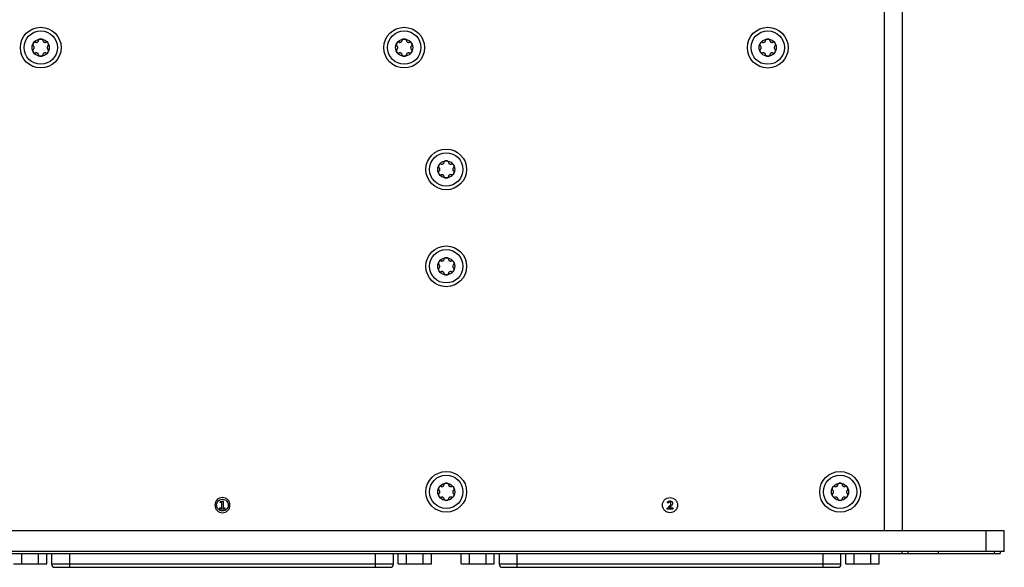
# Model space of a CAD drawing. Header units: inches. Extents: x 0 to 34, y 0 to 22.
# Tile 15 of 71: x 12.2 to 15.9, y 12.8 to 14.9. Entities that reach past the tile are written whole.
import ezdxf

# ---------------------------------------------------------------- set-up
doc = ezdxf.new("R2010")
doc.units = ezdxf.units.IN
doc.header["$LTSCALE"] = 1.87
doc.header["$MEASUREMENT"] = 0
doc.layers.get('0').update_dxf_attribs({"linetype": 'CONTINUOUS'})
doc.layers.add('_LAYER_1_', color=7, linetype='CONTINUOUS')

msp = doc.modelspace()

# ---------------------------------------------------------------- linework, layer by layer
at = {"color": 7, "linetype": 'CONTINUOUS'}
for p, q in [((15.4952, 12.9833), (15.4952, 14.983)), ((15.5641, 12.9833), (15.5641, 14.983)), ((4.8666, 12.9833), (15.9499, 12.9833)), ((15.881, 12.9029), (15.881, 12.9833)), ((15.9499, 12.9029), (15.9499, 12.9833)), ((15.9499, 12.9029), (4.8666, 12.9029)), ((4.8822, 12.896), (15.9343, 12.896)), ((12.2255, 12.8561), (12.2255, 12.896)), ((12.2885, 12.8561), (12.2885, 12.896)), ((12.32, 12.8561), (12.32, 12.896)), ((12.3383, 12.896), (12.3383, 12.8547)), ((12.4072, 12.8432), (12.4072, 12.896)), ((13.5651, 12.896), (13.5651, 12.8432)), ((13.634, 12.8547), (13.634, 12.896)), ((13.6523, 12.8561), (13.6523, 12.896)), ((13.6842, 12.8561), (13.6842, 12.896)), ((13.7472, 12.8561), (13.7472, 12.896)), ((13.7783, 12.8561), (13.7783, 12.896)), ((13.8907, 12.8561), (13.8907, 12.896)), ((13.9222, 12.8561), (13.9222, 12.896)), ((13.9852, 12.8561), (13.9852, 12.896)), ((14.0167, 12.8561), (14.0167, 12.896)), ((14.035, 12.896), (14.035, 12.8547)), ((14.1039, 12.8432), (14.1039, 12.896)), ((15.2619, 12.896), (15.2619, 12.8432)), ((15.3308, 12.8547), (15.3308, 12.896)), ((15.3491, 12.8561), (15.3491, 12.896)), ((15.381, 12.8561), (15.381, 12.896)), ((15.444, 12.8561), (15.444, 12.896)), ((15.475, 12.8561), (15.475, 12.896)), ((15.5625, 12.896), (15.5625, 12.9029)), ((15.5854, 12.896), (15.5854, 12.9029)), ((15.7003, 12.896), (15.7003, 12.9029)), ((15.9113, 12.9029), (15.9113, 12.896)), ((15.9343, 12.9029), (15.9343, 12.896)), ((12.194, 12.8561), (12.32, 12.8561)), ((13.634, 12.8547), (12.3383, 12.8547)), ((12.3498, 12.8432), (13.6225, 12.8432)), ((13.6523, 12.8561), (13.7783, 12.8561)), ((13.8907, 12.8561), (14.0167, 12.8561)), ((15.3308, 12.8547), (14.035, 12.8547)), ((14.0465, 12.8432), (15.3193, 12.8432)), ((15.3491, 12.8561), (15.475, 12.8561))]:
    msp.add_line(p, q, dxfattribs=at)
for centre, radius in [((12.2972, 14.8139), 0.0772), ((12.2972, 14.8139), 0.0632), ((13.6751, 14.8139), 0.0772), ((13.6751, 14.8139), 0.0632), ((15.0531, 14.8138), 0.0772), ((15.0531, 14.8138), 0.0632), ((12.2972, 14.8139), 0.0325), ((13.6751, 14.8139), 0.0325), ((15.0531, 14.8138), 0.0325), ((13.8345, 14.3521), 0.0772), ((13.8345, 14.3521), 0.0632), ((13.8345, 14.3521), 0.0325), ((13.8345, 13.9846), 0.0772), ((13.8345, 13.9846), 0.0632), ((13.8345, 13.9846), 0.0325), ((13.8345, 13.1296), 0.0772), ((13.8345, 13.1296), 0.0632), ((15.3273, 13.1296), 0.0772), ((15.3273, 13.1296), 0.0632), ((13.8345, 13.1296), 0.0325), ((15.3273, 13.1296), 0.0325)]:
    msp.add_circle(centre, radius, dxfattribs=at)
for centre, start, end in [((12.3498, 12.8547), 180, 270), ((13.6225, 12.8547), 270, 360), ((14.0465, 12.8547), 180, 270), ((15.3193, 12.8547), 270, 360)]:
    msp.add_arc(centre, 0.0115, start, end, dxfattribs=at)
for points, knots in [([(12.269, 14.8301), (12.2687, 14.8296), (12.2681, 14.8284), (12.2675, 14.8267), (12.2673, 14.8251), (12.2673, 14.8234), (12.2677, 14.822), (12.2683, 14.8215), (12.2686, 14.8213)], [0, 0, 0, 0, 0.125, 0.25, 0.375, 0.5, 0.75, 1, 1, 1, 1]), ([(12.2765, 14.8349), (12.2762, 14.8351), (12.2755, 14.8353), (12.274, 14.8351), (12.2725, 14.8342), (12.2713, 14.8332), (12.2701, 14.8318), (12.2694, 14.8307), (12.269, 14.8301)], [0, 0, 0, 0, 0.25, 0.5, 0.625, 0.75, 0.875, 1, 1, 1, 1]), ([(12.2972, 14.8464), (12.2965, 14.8464), (12.2952, 14.8463), (12.2934, 14.8459), (12.2919, 14.8454), (12.2905, 14.8446), (12.2895, 14.8434), (12.2893, 14.8427), (12.2893, 14.8423)], [0, 0, 0, 0, 0.125, 0.25, 0.375, 0.5, 0.75, 1, 1, 1, 1]), ([(12.305, 14.8423), (12.305, 14.8427), (12.3049, 14.8434), (12.3039, 14.8446), (12.3024, 14.8454), (12.3009, 14.8459), (12.2991, 14.8463), (12.2978, 14.8464), (12.2972, 14.8464)], [0, 0, 0, 0, 0.25, 0.5, 0.625, 0.75, 0.875, 1, 1, 1, 1]), ([(12.3253, 14.8301), (12.325, 14.8307), (12.3243, 14.8318), (12.3231, 14.8332), (12.3219, 14.8342), (12.3204, 14.8351), (12.3189, 14.8353), (12.3182, 14.8351), (12.3179, 14.8349)], [0, 0, 0, 0, 0.125, 0.25, 0.375, 0.5, 0.75, 1, 1, 1, 1]), ([(12.3257, 14.8213), (12.326, 14.8215), (12.3266, 14.822), (12.3271, 14.8234), (12.3271, 14.8251), (12.3268, 14.8267), (12.3262, 14.8284), (12.3256, 14.8296), (12.3253, 14.8301)], [0, 0, 0, 0, 0.25, 0.5, 0.625, 0.75, 0.875, 1, 1, 1, 1]), ([(13.647, 14.8301), (13.6467, 14.8296), (13.6461, 14.8284), (13.6455, 14.8267), (13.6452, 14.8251), (13.6452, 14.8234), (13.6457, 14.822), (13.6463, 14.8215), (13.6466, 14.8213)], [0, 0, 0, 0, 0.125, 0.25, 0.375, 0.5, 0.75, 1, 1, 1, 1]), ([(13.6544, 14.8349), (13.6541, 14.8351), (13.6534, 14.8353), (13.6519, 14.8351), (13.6505, 14.8342), (13.6493, 14.8332), (13.648, 14.8318), (13.6473, 14.8307), (13.647, 14.8301)], [0, 0, 0, 0, 0.25, 0.5, 0.625, 0.75, 0.875, 1, 1, 1, 1]), ([(13.6751, 14.8464), (13.6745, 14.8464), (13.6732, 14.8463), (13.6714, 14.8459), (13.6699, 14.8454), (13.6684, 14.8446), (13.6674, 14.8434), (13.6673, 14.8427), (13.6673, 14.8423)], [0, 0, 0, 0, 0.125, 0.25, 0.375, 0.5, 0.75, 1, 1, 1, 1]), ([(13.683, 14.8423), (13.683, 14.8427), (13.6828, 14.8434), (13.6819, 14.8446), (13.6804, 14.8454), (13.6789, 14.8459), (13.6771, 14.8463), (13.6758, 14.8464), (13.6751, 14.8464)], [0, 0, 0, 0, 0.25, 0.5, 0.625, 0.75, 0.875, 1, 1, 1, 1]), ([(13.7033, 14.8301), (13.7029, 14.8307), (13.7022, 14.8318), (13.701, 14.8332), (13.6998, 14.8342), (13.6983, 14.8351), (13.6969, 14.8353), (13.6961, 14.8351), (13.6958, 14.8349)], [0, 0, 0, 0, 0.125, 0.25, 0.375, 0.5, 0.75, 1, 1, 1, 1]), ([(13.7037, 14.8213), (13.704, 14.8215), (13.7046, 14.822), (13.705, 14.8234), (13.705, 14.8251), (13.7048, 14.8267), (13.7042, 14.8284), (13.7036, 14.8296), (13.7033, 14.8301)], [0, 0, 0, 0, 0.25, 0.5, 0.625, 0.75, 0.875, 1, 1, 1, 1]), ([(15.0249, 14.83), (15.0246, 14.8295), (15.024, 14.8283), (15.0235, 14.8266), (15.0232, 14.825), (15.0232, 14.8233), (15.0236, 14.8219), (15.0242, 14.8214), (15.0245, 14.8212)], [0, 0, 0, 0, 0.125, 0.25, 0.375, 0.5, 0.75, 1, 1, 1, 1]), ([(15.0324, 14.8348), (15.0321, 14.835), (15.0314, 14.8352), (15.0299, 14.8349), (15.0284, 14.8341), (15.0272, 14.8331), (15.026, 14.8317), (15.0253, 14.8306), (15.0249, 14.83)], [0, 0, 0, 0, 0.25, 0.5, 0.625, 0.75, 0.875, 1, 1, 1, 1]), ([(15.0531, 14.8463), (15.0524, 14.8463), (15.0511, 14.8462), (15.0493, 14.8458), (15.0478, 14.8453), (15.0464, 14.8444), (15.0454, 14.8433), (15.0452, 14.8426), (15.0452, 14.8422)], [0, 0, 0, 0, 0.125, 0.25, 0.375, 0.5, 0.75, 1, 1, 1, 1]), ([(15.061, 14.8422), (15.061, 14.8426), (15.0608, 14.8433), (15.0598, 14.8444), (15.0583, 14.8453), (15.0568, 14.8458), (15.055, 14.8462), (15.0537, 14.8463), (15.0531, 14.8463)], [0, 0, 0, 0, 0.25, 0.5, 0.625, 0.75, 0.875, 1, 1, 1, 1]), ([(15.0812, 14.83), (15.0809, 14.8306), (15.0802, 14.8317), (15.079, 14.8331), (15.0778, 14.8341), (15.0763, 14.8349), (15.0748, 14.8352), (15.0741, 14.835), (15.0738, 14.8348)], [0, 0, 0, 0, 0.125, 0.25, 0.375, 0.5, 0.75, 1, 1, 1, 1]), ([(15.0816, 14.8212), (15.0819, 14.8214), (15.0825, 14.8219), (15.083, 14.8233), (15.083, 14.825), (15.0827, 14.8266), (15.0821, 14.8283), (15.0816, 14.8295), (15.0812, 14.83)], [0, 0, 0, 0, 0.25, 0.5, 0.625, 0.75, 0.875, 1, 1, 1, 1]), ([(12.2686, 14.8065), (12.2683, 14.8063), (12.2677, 14.8058), (12.2673, 14.8044), (12.2673, 14.8027), (12.2675, 14.8011), (12.2681, 14.7994), (12.2687, 14.7982), (12.269, 14.7976)], [0, 0, 0, 0, 0.25, 0.5, 0.625, 0.75, 0.875, 1, 1, 1, 1]), ([(12.269, 14.7976), (12.2694, 14.7971), (12.2701, 14.796), (12.2713, 14.7946), (12.2725, 14.7936), (12.274, 14.7927), (12.2755, 14.7925), (12.2762, 14.7927), (12.2765, 14.7929)], [0, 0, 0, 0, 0.125, 0.25, 0.375, 0.5, 0.75, 1, 1, 1, 1]), ([(12.2893, 14.7855), (12.2893, 14.7851), (12.2895, 14.7844), (12.2905, 14.7832), (12.2919, 14.7824), (12.2934, 14.7819), (12.2952, 14.7815), (12.2965, 14.7814), (12.2972, 14.7814)], [0, 0, 0, 0, 0.25, 0.5, 0.625, 0.75, 0.875, 1, 1, 1, 1]), ([(12.2972, 14.7814), (12.2978, 14.7814), (12.2991, 14.7815), (12.3009, 14.7819), (12.3024, 14.7824), (12.3039, 14.7832), (12.3049, 14.7844), (12.305, 14.7851), (12.305, 14.7855)], [0, 0, 0, 0, 0.125, 0.25, 0.375, 0.5, 0.75, 1, 1, 1, 1]), ([(12.3179, 14.7929), (12.3182, 14.7927), (12.3189, 14.7925), (12.3204, 14.7927), (12.3219, 14.7936), (12.3231, 14.7946), (12.3243, 14.796), (12.325, 14.7971), (12.3253, 14.7976)], [0, 0, 0, 0, 0.25, 0.5, 0.625, 0.75, 0.875, 1, 1, 1, 1]), ([(12.3253, 14.7976), (12.3256, 14.7982), (12.3262, 14.7994), (12.3268, 14.8011), (12.3271, 14.8027), (12.3271, 14.8044), (12.3266, 14.8058), (12.326, 14.8063), (12.3257, 14.8065)], [0, 0, 0, 0, 0.125, 0.25, 0.375, 0.5, 0.75, 1, 1, 1, 1]), ([(13.6466, 14.8065), (13.6463, 14.8063), (13.6457, 14.8058), (13.6452, 14.8044), (13.6452, 14.8027), (13.6455, 14.8011), (13.6461, 14.7994), (13.6467, 14.7982), (13.647, 14.7976)], [0, 0, 0, 0, 0.25, 0.5, 0.625, 0.75, 0.875, 1, 1, 1, 1]), ([(13.647, 14.7976), (13.6473, 14.7971), (13.648, 14.796), (13.6493, 14.7946), (13.6505, 14.7936), (13.6519, 14.7927), (13.6534, 14.7925), (13.6541, 14.7927), (13.6544, 14.7929)], [0, 0, 0, 0, 0.125, 0.25, 0.375, 0.5, 0.75, 1, 1, 1, 1]), ([(13.6673, 14.7855), (13.6673, 14.7851), (13.6674, 14.7844), (13.6684, 14.7832), (13.6699, 14.7824), (13.6714, 14.7819), (13.6732, 14.7815), (13.6745, 14.7814), (13.6751, 14.7814)], [0, 0, 0, 0, 0.25, 0.5, 0.625, 0.75, 0.875, 1, 1, 1, 1]), ([(13.6751, 14.7814), (13.6758, 14.7814), (13.6771, 14.7815), (13.6789, 14.7819), (13.6804, 14.7824), (13.6819, 14.7832), (13.6828, 14.7844), (13.683, 14.7851), (13.683, 14.7855)], [0, 0, 0, 0, 0.125, 0.25, 0.375, 0.5, 0.75, 1, 1, 1, 1]), ([(13.6958, 14.7929), (13.6961, 14.7927), (13.6969, 14.7925), (13.6983, 14.7927), (13.6998, 14.7936), (13.701, 14.7946), (13.7022, 14.796), (13.7029, 14.7971), (13.7033, 14.7976)], [0, 0, 0, 0, 0.25, 0.5, 0.625, 0.75, 0.875, 1, 1, 1, 1]), ([(13.7033, 14.7976), (13.7036, 14.7982), (13.7042, 14.7994), (13.7048, 14.8011), (13.705, 14.8027), (13.705, 14.8044), (13.7046, 14.8058), (13.704, 14.8063), (13.7037, 14.8065)], [0, 0, 0, 0, 0.125, 0.25, 0.375, 0.5, 0.75, 1, 1, 1, 1]), ([(15.0245, 14.8064), (15.0242, 14.8062), (15.0236, 14.8057), (15.0232, 14.8043), (15.0232, 14.8026), (15.0235, 14.801), (15.024, 14.7993), (15.0246, 14.7981), (15.0249, 14.7975)], [0, 0, 0, 0, 0.25, 0.5, 0.625, 0.75, 0.875, 1, 1, 1, 1]), ([(15.0249, 14.7975), (15.0253, 14.797), (15.026, 14.7959), (15.0272, 14.7945), (15.0284, 14.7935), (15.0299, 14.7926), (15.0314, 14.7923), (15.0321, 14.7926), (15.0324, 14.7928)], [0, 0, 0, 0, 0.125, 0.25, 0.375, 0.5, 0.75, 1, 1, 1, 1]), ([(15.0452, 14.7853), (15.0452, 14.785), (15.0454, 14.7842), (15.0464, 14.7831), (15.0478, 14.7823), (15.0493, 14.7817), (15.0511, 14.7814), (15.0524, 14.7813), (15.0531, 14.7813)], [0, 0, 0, 0, 0.25, 0.5, 0.625, 0.75, 0.875, 1, 1, 1, 1]), ([(15.0531, 14.7813), (15.0537, 14.7813), (15.055, 14.7814), (15.0568, 14.7817), (15.0583, 14.7823), (15.0598, 14.7831), (15.0608, 14.7842), (15.061, 14.785), (15.061, 14.7853)], [0, 0, 0, 0, 0.125, 0.25, 0.375, 0.5, 0.75, 1, 1, 1, 1]), ([(15.0738, 14.7928), (15.0741, 14.7926), (15.0748, 14.7923), (15.0763, 14.7926), (15.0778, 14.7935), (15.079, 14.7945), (15.0802, 14.7959), (15.0809, 14.797), (15.0812, 14.7975)], [0, 0, 0, 0, 0.25, 0.5, 0.625, 0.75, 0.875, 1, 1, 1, 1]), ([(15.0812, 14.7975), (15.0816, 14.7981), (15.0821, 14.7993), (15.0827, 14.801), (15.083, 14.8026), (15.083, 14.8043), (15.0825, 14.8057), (15.0819, 14.8062), (15.0816, 14.8064)], [0, 0, 0, 0, 0.125, 0.25, 0.375, 0.5, 0.75, 1, 1, 1, 1]), ([(13.8138, 14.3731), (13.8135, 14.3733), (13.8128, 14.3735), (13.8113, 14.3732), (13.8098, 14.3723), (13.8086, 14.3713), (13.8074, 14.37), (13.8067, 14.3689), (13.8064, 14.3683)], [0, 0, 0, 0, 0.25, 0.5, 0.625, 0.75, 0.875, 1, 1, 1, 1]), ([(13.8345, 14.3846), (13.8339, 14.3846), (13.8325, 14.3845), (13.8308, 14.3841), (13.8293, 14.3836), (13.8278, 14.3827), (13.8268, 14.3816), (13.8266, 14.3808), (13.8266, 14.3805)], [0, 0, 0, 0, 0.125, 0.25, 0.375, 0.5, 0.75, 1, 1, 1, 1]), ([(13.8424, 14.3805), (13.8424, 14.3808), (13.8422, 14.3816), (13.8412, 14.3827), (13.8397, 14.3836), (13.8383, 14.3841), (13.8365, 14.3845), (13.8352, 14.3846), (13.8345, 14.3846)], [0, 0, 0, 0, 0.25, 0.5, 0.625, 0.75, 0.875, 1, 1, 1, 1]), ([(13.8627, 14.3683), (13.8623, 14.3689), (13.8616, 14.37), (13.8604, 14.3713), (13.8592, 14.3723), (13.8577, 14.3732), (13.8562, 14.3735), (13.8555, 14.3733), (13.8552, 14.3731)], [0, 0, 0, 0, 0.125, 0.25, 0.375, 0.5, 0.75, 1, 1, 1, 1]), ([(13.8064, 14.3683), (13.806, 14.3677), (13.8055, 14.3666), (13.8049, 14.3648), (13.8046, 14.3633), (13.8046, 14.3616), (13.8051, 14.3601), (13.8057, 14.3596), (13.806, 14.3595)], [0, 0, 0, 0, 0.125, 0.25, 0.375, 0.5, 0.75, 1, 1, 1, 1]), ([(13.806, 14.3447), (13.8057, 14.3445), (13.8051, 14.344), (13.8046, 14.3425), (13.8046, 14.3408), (13.8049, 14.3393), (13.8055, 14.3376), (13.806, 14.3364), (13.8064, 14.3358)], [0, 0, 0, 0, 0.25, 0.5, 0.625, 0.75, 0.875, 1, 1, 1, 1]), ([(13.8064, 14.3358), (13.8067, 14.3352), (13.8074, 14.3341), (13.8086, 14.3328), (13.8098, 14.3318), (13.8113, 14.3309), (13.8128, 14.3306), (13.8135, 14.3309), (13.8138, 14.331)], [0, 0, 0, 0, 0.125, 0.25, 0.375, 0.5, 0.75, 1, 1, 1, 1]), ([(13.8552, 14.331), (13.8555, 14.3309), (13.8562, 14.3306), (13.8577, 14.3309), (13.8592, 14.3318), (13.8604, 14.3328), (13.8616, 14.3341), (13.8623, 14.3352), (13.8627, 14.3358)], [0, 0, 0, 0, 0.25, 0.5, 0.625, 0.75, 0.875, 1, 1, 1, 1]), ([(13.8631, 14.3595), (13.8634, 14.3596), (13.8639, 14.3601), (13.8644, 14.3616), (13.8644, 14.3633), (13.8641, 14.3648), (13.8636, 14.3666), (13.863, 14.3677), (13.8627, 14.3683)], [0, 0, 0, 0, 0.25, 0.5, 0.625, 0.75, 0.875, 1, 1, 1, 1]), ([(13.8627, 14.3358), (13.863, 14.3364), (13.8636, 14.3376), (13.8641, 14.3393), (13.8644, 14.3408), (13.8644, 14.3425), (13.8639, 14.344), (13.8634, 14.3445), (13.8631, 14.3447)], [0, 0, 0, 0, 0.125, 0.25, 0.375, 0.5, 0.75, 1, 1, 1, 1]), ([(13.8266, 14.3236), (13.8266, 14.3233), (13.8268, 14.3225), (13.8278, 14.3214), (13.8293, 14.3205), (13.8308, 14.32), (13.8325, 14.3196), (13.8339, 14.3196), (13.8345, 14.3196)], [0, 0, 0, 0, 0.25, 0.5, 0.625, 0.75, 0.875, 1, 1, 1, 1]), ([(13.8345, 14.3196), (13.8352, 14.3196), (13.8365, 14.3196), (13.8383, 14.32), (13.8397, 14.3205), (13.8412, 14.3214), (13.8422, 14.3225), (13.8424, 14.3233), (13.8424, 14.3236)], [0, 0, 0, 0, 0.125, 0.25, 0.375, 0.5, 0.75, 1, 1, 1, 1]), ([(13.8064, 14.0008), (13.806, 14.0003), (13.8055, 13.9991), (13.8049, 13.9974), (13.8046, 13.9958), (13.8046, 13.9941), (13.8051, 13.9927), (13.8057, 13.9922), (13.806, 13.992)], [0, 0, 0, 0, 0.125, 0.25, 0.375, 0.5, 0.75, 1, 1, 1, 1]), ([(13.8138, 14.0056), (13.8135, 14.0058), (13.8128, 14.006), (13.8113, 14.0058), (13.8098, 14.0049), (13.8086, 14.0039), (13.8074, 14.0025), (13.8067, 14.0014), (13.8064, 14.0008)], [0, 0, 0, 0, 0.25, 0.5, 0.625, 0.75, 0.875, 1, 1, 1, 1]), ([(13.8345, 14.0171), (13.8339, 14.0171), (13.8325, 14.017), (13.8308, 14.0166), (13.8293, 14.0161), (13.8278, 14.0153), (13.8268, 14.0141), (13.8266, 14.0134), (13.8266, 14.013)], [0, 0, 0, 0, 0.125, 0.25, 0.375, 0.5, 0.75, 1, 1, 1, 1]), ([(13.8424, 14.013), (13.8424, 14.0134), (13.8422, 14.0141), (13.8412, 14.0153), (13.8397, 14.0161), (13.8383, 14.0166), (13.8365, 14.017), (13.8352, 14.0171), (13.8345, 14.0171)], [0, 0, 0, 0, 0.25, 0.5, 0.625, 0.75, 0.875, 1, 1, 1, 1]), ([(13.8627, 14.0008), (13.8623, 14.0014), (13.8616, 14.0025), (13.8604, 14.0039), (13.8592, 14.0049), (13.8577, 14.0058), (13.8562, 14.006), (13.8555, 14.0058), (13.8552, 14.0056)], [0, 0, 0, 0, 0.125, 0.25, 0.375, 0.5, 0.75, 1, 1, 1, 1]), ([(13.8631, 13.992), (13.8634, 13.9922), (13.8639, 13.9927), (13.8644, 13.9941), (13.8644, 13.9958), (13.8641, 13.9974), (13.8636, 13.9991), (13.863, 14.0003), (13.8627, 14.0008)], [0, 0, 0, 0, 0.25, 0.5, 0.625, 0.75, 0.875, 1, 1, 1, 1]), ([(13.806, 13.9772), (13.8057, 13.977), (13.8051, 13.9765), (13.8046, 13.9751), (13.8046, 13.9734), (13.8049, 13.9718), (13.8055, 13.9701), (13.806, 13.9689), (13.8064, 13.9684)], [0, 0, 0, 0, 0.25, 0.5, 0.625, 0.75, 0.875, 1, 1, 1, 1]), ([(13.8064, 13.9684), (13.8067, 13.9678), (13.8074, 13.9667), (13.8086, 13.9653), (13.8098, 13.9643), (13.8113, 13.9634), (13.8128, 13.9632), (13.8135, 13.9634), (13.8138, 13.9636)], [0, 0, 0, 0, 0.125, 0.25, 0.375, 0.5, 0.75, 1, 1, 1, 1]), ([(13.8552, 13.9636), (13.8555, 13.9634), (13.8562, 13.9632), (13.8577, 13.9634), (13.8592, 13.9643), (13.8604, 13.9653), (13.8616, 13.9667), (13.8623, 13.9678), (13.8627, 13.9684)], [0, 0, 0, 0, 0.25, 0.5, 0.625, 0.75, 0.875, 1, 1, 1, 1]), ([(13.8627, 13.9684), (13.863, 13.9689), (13.8636, 13.9701), (13.8641, 13.9718), (13.8644, 13.9734), (13.8644, 13.9751), (13.8639, 13.9765), (13.8634, 13.977), (13.8631, 13.9772)], [0, 0, 0, 0, 0.125, 0.25, 0.375, 0.5, 0.75, 1, 1, 1, 1]), ([(13.8266, 13.9562), (13.8266, 13.9558), (13.8268, 13.9551), (13.8278, 13.9539), (13.8293, 13.9531), (13.8308, 13.9526), (13.8325, 13.9522), (13.8339, 13.9521), (13.8345, 13.9521)], [0, 0, 0, 0, 0.25, 0.5, 0.625, 0.75, 0.875, 1, 1, 1, 1]), ([(13.8345, 13.9521), (13.8352, 13.9521), (13.8365, 13.9522), (13.8383, 13.9526), (13.8397, 13.9531), (13.8412, 13.9539), (13.8422, 13.9551), (13.8424, 13.9558), (13.8424, 13.9562)], [0, 0, 0, 0, 0.125, 0.25, 0.375, 0.5, 0.75, 1, 1, 1, 1]), ([(13.8064, 13.1458), (13.806, 13.1453), (13.8055, 13.1441), (13.8049, 13.1424), (13.8046, 13.1408), (13.8046, 13.1391), (13.8051, 13.1377), (13.8057, 13.1372), (13.806, 13.137)], [0, 0, 0, 0, 0.125, 0.25, 0.375, 0.5, 0.75, 1, 1, 1, 1]), ([(13.8138, 13.1506), (13.8135, 13.1508), (13.8128, 13.151), (13.8113, 13.1507), (13.8098, 13.1499), (13.8086, 13.1489), (13.8074, 13.1475), (13.8067, 13.1464), (13.8064, 13.1458)], [0, 0, 0, 0, 0.25, 0.5, 0.625, 0.75, 0.875, 1, 1, 1, 1]), ([(13.8345, 13.1621), (13.8339, 13.1621), (13.8325, 13.162), (13.8308, 13.1616), (13.8293, 13.1611), (13.8278, 13.1603), (13.8268, 13.1591), (13.8266, 13.1584), (13.8266, 13.158)], [0, 0, 0, 0, 0.125, 0.25, 0.375, 0.5, 0.75, 1, 1, 1, 1]), ([(13.8424, 13.158), (13.8424, 13.1584), (13.8422, 13.1591), (13.8412, 13.1603), (13.8397, 13.1611), (13.8383, 13.1616), (13.8365, 13.162), (13.8352, 13.1621), (13.8345, 13.1621)], [0, 0, 0, 0, 0.25, 0.5, 0.625, 0.75, 0.875, 1, 1, 1, 1]), ([(13.8627, 13.1458), (13.8623, 13.1464), (13.8616, 13.1475), (13.8604, 13.1489), (13.8592, 13.1499), (13.8577, 13.1507), (13.8562, 13.151), (13.8555, 13.1508), (13.8552, 13.1506)], [0, 0, 0, 0, 0.125, 0.25, 0.375, 0.5, 0.75, 1, 1, 1, 1]), ([(13.8631, 13.137), (13.8634, 13.1372), (13.8639, 13.1377), (13.8644, 13.1391), (13.8644, 13.1408), (13.8641, 13.1424), (13.8636, 13.1441), (13.863, 13.1453), (13.8627, 13.1458)], [0, 0, 0, 0, 0.25, 0.5, 0.625, 0.75, 0.875, 1, 1, 1, 1]), ([(15.2992, 13.1458), (15.2988, 13.1453), (15.2982, 13.1441), (15.2977, 13.1424), (15.2974, 13.1408), (15.2974, 13.1391), (15.2979, 13.1377), (15.2984, 13.1372), (15.2987, 13.137)], [0, 0, 0, 0, 0.125, 0.25, 0.375, 0.5, 0.75, 1, 1, 1, 1]), ([(15.3066, 13.1506), (15.3063, 13.1508), (15.3056, 13.151), (15.3041, 13.1507), (15.3026, 13.1499), (15.3014, 13.1489), (15.3002, 13.1475), (15.2995, 13.1464), (15.2992, 13.1458)], [0, 0, 0, 0, 0.25, 0.5, 0.625, 0.75, 0.875, 1, 1, 1, 1]), ([(15.3273, 13.1621), (15.3266, 13.1621), (15.3253, 13.162), (15.3235, 13.1616), (15.3221, 13.1611), (15.3206, 13.1602), (15.3196, 13.1591), (15.3194, 13.1584), (15.3194, 13.158)], [0, 0, 0, 0, 0.125, 0.25, 0.375, 0.5, 0.75, 1, 1, 1, 1]), ([(15.3352, 13.158), (15.3352, 13.1584), (15.335, 13.1591), (15.334, 13.1602), (15.3325, 13.1611), (15.331, 13.1616), (15.3293, 13.162), (15.328, 13.1621), (15.3273, 13.1621)], [0, 0, 0, 0, 0.25, 0.5, 0.625, 0.75, 0.875, 1, 1, 1, 1]), ([(15.3554, 13.1458), (15.3551, 13.1464), (15.3544, 13.1475), (15.3532, 13.1489), (15.352, 13.1499), (15.3505, 13.1507), (15.349, 13.151), (15.3483, 13.1508), (15.348, 13.1506)], [0, 0, 0, 0, 0.125, 0.25, 0.375, 0.5, 0.75, 1, 1, 1, 1]), ([(15.3559, 13.137), (15.3561, 13.1372), (15.3567, 13.1377), (15.3572, 13.1391), (15.3572, 13.1408), (15.3569, 13.1424), (15.3563, 13.1441), (15.3558, 13.1453), (15.3554, 13.1458)], [0, 0, 0, 0, 0.25, 0.5, 0.625, 0.75, 0.875, 1, 1, 1, 1]), ([(13.806, 13.1222), (13.8057, 13.122), (13.8051, 13.1215), (13.8046, 13.1201), (13.8046, 13.1184), (13.8049, 13.1168), (13.8055, 13.1151), (13.806, 13.1139), (13.8064, 13.1133)], [0, 0, 0, 0, 0.25, 0.5, 0.625, 0.75, 0.875, 1, 1, 1, 1]), ([(13.8064, 13.1133), (13.8067, 13.1128), (13.8074, 13.1117), (13.8086, 13.1103), (13.8098, 13.1093), (13.8113, 13.1084), (13.8128, 13.1081), (13.8135, 13.1084), (13.8138, 13.1086)], [0, 0, 0, 0, 0.125, 0.25, 0.375, 0.5, 0.75, 1, 1, 1, 1]), ([(13.8266, 13.1012), (13.8266, 13.1008), (13.8268, 13.1001), (13.8278, 13.0989), (13.8293, 13.0981), (13.8308, 13.0975), (13.8325, 13.0972), (13.8339, 13.0971), (13.8345, 13.0971)], [0, 0, 0, 0, 0.25, 0.5, 0.625, 0.75, 0.875, 1, 1, 1, 1]), ([(13.8345, 13.0971), (13.8352, 13.0971), (13.8365, 13.0972), (13.8383, 13.0975), (13.8397, 13.0981), (13.8412, 13.0989), (13.8422, 13.1001), (13.8424, 13.1008), (13.8424, 13.1012)], [0, 0, 0, 0, 0.125, 0.25, 0.375, 0.5, 0.75, 1, 1, 1, 1]), ([(13.8552, 13.1086), (13.8555, 13.1084), (13.8562, 13.1081), (13.8577, 13.1084), (13.8592, 13.1093), (13.8604, 13.1103), (13.8616, 13.1117), (13.8623, 13.1128), (13.8627, 13.1133)], [0, 0, 0, 0, 0.25, 0.5, 0.625, 0.75, 0.875, 1, 1, 1, 1]), ([(13.8627, 13.1133), (13.863, 13.1139), (13.8636, 13.1151), (13.8641, 13.1168), (13.8644, 13.1184), (13.8644, 13.1201), (13.8639, 13.1215), (13.8634, 13.122), (13.8631, 13.1222)], [0, 0, 0, 0, 0.125, 0.25, 0.375, 0.5, 0.75, 1, 1, 1, 1]), ([(15.2987, 13.1222), (15.2984, 13.122), (15.2979, 13.1215), (15.2974, 13.1201), (15.2974, 13.1184), (15.2977, 13.1168), (15.2982, 13.1151), (15.2988, 13.1139), (15.2992, 13.1133)], [0, 0, 0, 0, 0.25, 0.5, 0.625, 0.75, 0.875, 1, 1, 1, 1]), ([(15.2992, 13.1133), (15.2995, 13.1128), (15.3002, 13.1117), (15.3014, 13.1103), (15.3026, 13.1093), (15.3041, 13.1084), (15.3056, 13.1081), (15.3063, 13.1084), (15.3066, 13.1085)], [0, 0, 0, 0, 0.125, 0.25, 0.375, 0.5, 0.75, 1, 1, 1, 1]), ([(15.3194, 13.1011), (15.3194, 13.1008), (15.3196, 13.1), (15.3206, 13.0989), (15.3221, 13.0981), (15.3235, 13.0975), (15.3253, 13.0972), (15.3266, 13.0971), (15.3273, 13.0971)], [0, 0, 0, 0, 0.25, 0.5, 0.625, 0.75, 0.875, 1, 1, 1, 1]), ([(15.3273, 13.0971), (15.328, 13.0971), (15.3293, 13.0972), (15.331, 13.0975), (15.3325, 13.0981), (15.334, 13.0989), (15.335, 13.1), (15.3352, 13.1008), (15.3352, 13.1011)], [0, 0, 0, 0, 0.125, 0.25, 0.375, 0.5, 0.75, 1, 1, 1, 1]), ([(15.348, 13.1085), (15.3483, 13.1084), (15.349, 13.1081), (15.3505, 13.1084), (15.352, 13.1093), (15.3532, 13.1103), (15.3544, 13.1117), (15.3551, 13.1128), (15.3554, 13.1133)], [0, 0, 0, 0, 0.25, 0.5, 0.625, 0.75, 0.875, 1, 1, 1, 1]), ([(15.3554, 13.1133), (15.3558, 13.1139), (15.3563, 13.1151), (15.3569, 13.1168), (15.3572, 13.1184), (15.3572, 13.1201), (15.3567, 13.1215), (15.3561, 13.122), (15.3559, 13.1222)], [0, 0, 0, 0, 0.125, 0.25, 0.375, 0.5, 0.75, 1, 1, 1, 1])]:
    msp.add_open_spline(points, degree=3, knots=knots, dxfattribs=at)
for points in [[(12.2728, 14.8139), (12.2728, 14.8147), (12.2726, 14.8164), (12.2716, 14.8186), (12.2702, 14.8202), (12.2691, 14.821), (12.2686, 14.8213)], [(12.2765, 14.8349), (12.277, 14.8346), (12.2782, 14.8341), (12.2803, 14.8337), (12.2827, 14.834), (12.2851, 14.8349), (12.287, 14.8365), (12.2884, 14.8384), (12.2892, 14.8405), (12.2893, 14.8417), (12.2893, 14.8423)], [(12.305, 14.8423), (12.305, 14.8417), (12.3052, 14.8405), (12.3059, 14.8384), (12.3073, 14.8365), (12.3093, 14.8349), (12.3116, 14.834), (12.314, 14.8337), (12.3162, 14.8341), (12.3174, 14.8346), (12.3179, 14.8349)], [(12.3257, 14.8213), (12.3252, 14.821), (12.3242, 14.8202), (12.3228, 14.8186), (12.3218, 14.8164), (12.3216, 14.8147), (12.3216, 14.8139)], [(13.6508, 14.8139), (13.6508, 14.8147), (13.6505, 14.8164), (13.6495, 14.8186), (13.6481, 14.8202), (13.6471, 14.821), (13.6466, 14.8213)], [(13.6544, 14.8349), (13.655, 14.8346), (13.6561, 14.8341), (13.6583, 14.8337), (13.6607, 14.834), (13.663, 14.8349), (13.665, 14.8365), (13.6664, 14.8384), (13.6671, 14.8405), (13.6673, 14.8417), (13.6673, 14.8423)], [(13.683, 14.8423), (13.683, 14.8417), (13.6831, 14.8405), (13.6839, 14.8384), (13.6853, 14.8365), (13.6873, 14.8349), (13.6896, 14.834), (13.692, 14.8337), (13.6941, 14.8341), (13.6953, 14.8346), (13.6958, 14.8349)], [(13.7037, 14.8213), (13.7032, 14.821), (13.7021, 14.8202), (13.7007, 14.8186), (13.6997, 14.8164), (13.6995, 14.8147), (13.6995, 14.8139)], [(15.0287, 14.8138), (15.0287, 14.8146), (15.0285, 14.8163), (15.0275, 14.8185), (15.0261, 14.8201), (15.025, 14.8209), (15.0245, 14.8212)], [(15.0324, 14.8348), (15.0329, 14.8345), (15.0341, 14.834), (15.0362, 14.8336), (15.0386, 14.8339), (15.041, 14.8348), (15.0429, 14.8363), (15.0443, 14.8383), (15.0451, 14.8403), (15.0452, 14.8416), (15.0452, 14.8422)], [(15.061, 14.8422), (15.061, 14.8416), (15.0611, 14.8403), (15.0618, 14.8383), (15.0632, 14.8363), (15.0652, 14.8348), (15.0675, 14.8339), (15.0699, 14.8336), (15.0721, 14.834), (15.0733, 14.8345), (15.0738, 14.8348)], [(15.0816, 14.8212), (15.0811, 14.8209), (15.0801, 14.8201), (15.0787, 14.8185), (15.0777, 14.8163), (15.0775, 14.8146), (15.0775, 14.8138)], [(12.2686, 14.8065), (12.2691, 14.8068), (12.2702, 14.8075), (12.2716, 14.8092), (12.2726, 14.8114), (12.2728, 14.8131), (12.2728, 14.8139)], [(12.2893, 14.7855), (12.2893, 14.7861), (12.2892, 14.7873), (12.2884, 14.7894), (12.287, 14.7913), (12.2851, 14.7929), (12.2827, 14.7938), (12.2803, 14.7941), (12.2782, 14.7937), (12.277, 14.7932), (12.2765, 14.7929)], [(12.3179, 14.7929), (12.3174, 14.7932), (12.3162, 14.7937), (12.314, 14.7941), (12.3116, 14.7938), (12.3093, 14.7929), (12.3073, 14.7913), (12.3059, 14.7894), (12.3052, 14.7873), (12.305, 14.7861), (12.305, 14.7855)], [(12.3216, 14.8139), (12.3216, 14.8131), (12.3218, 14.8114), (12.3228, 14.8092), (12.3242, 14.8075), (12.3252, 14.8068), (12.3257, 14.8065)], [(13.6466, 14.8065), (13.6471, 14.8068), (13.6481, 14.8075), (13.6495, 14.8092), (13.6505, 14.8114), (13.6508, 14.8131), (13.6508, 14.8139)], [(13.6673, 14.7855), (13.6673, 14.7861), (13.6671, 14.7873), (13.6664, 14.7894), (13.665, 14.7913), (13.663, 14.7929), (13.6607, 14.7938), (13.6583, 14.7941), (13.6561, 14.7937), (13.655, 14.7932), (13.6544, 14.7929)], [(13.6958, 14.7929), (13.6953, 14.7932), (13.6941, 14.7937), (13.692, 14.7941), (13.6896, 14.7938), (13.6873, 14.7929), (13.6853, 14.7913), (13.6839, 14.7894), (13.6831, 14.7873), (13.683, 14.7861), (13.683, 14.7855)], [(13.6995, 14.8139), (13.6995, 14.8131), (13.6997, 14.8114), (13.7007, 14.8092), (13.7021, 14.8075), (13.7032, 14.8068), (13.7037, 14.8065)], [(15.0245, 14.8064), (15.025, 14.8067), (15.0261, 14.8074), (15.0275, 14.8091), (15.0285, 14.8113), (15.0287, 14.813), (15.0287, 14.8138)], [(15.0452, 14.7853), (15.0452, 14.7859), (15.0451, 14.7872), (15.0443, 14.7893), (15.0429, 14.7912), (15.041, 14.7928), (15.0386, 14.7937), (15.0362, 14.7939), (15.0341, 14.7936), (15.0329, 14.7931), (15.0324, 14.7928)], [(15.0738, 14.7928), (15.0733, 14.7931), (15.0721, 14.7936), (15.0699, 14.7939), (15.0675, 14.7937), (15.0652, 14.7928), (15.0632, 14.7912), (15.0618, 14.7893), (15.0611, 14.7872), (15.061, 14.7859), (15.061, 14.7853)], [(15.0775, 14.8138), (15.0775, 14.813), (15.0777, 14.8113), (15.0787, 14.8091), (15.0801, 14.8074), (15.0811, 14.8067), (15.0816, 14.8064)], [(13.8138, 14.3731), (13.8143, 14.3728), (13.8155, 14.3723), (13.8177, 14.3719), (13.82, 14.3721), (13.8224, 14.3731), (13.8244, 14.3746), (13.8258, 14.3766), (13.8265, 14.3786), (13.8266, 14.3799), (13.8266, 14.3805)], [(13.8424, 14.3805), (13.8424, 14.3799), (13.8425, 14.3786), (13.8433, 14.3766), (13.8447, 14.3746), (13.8466, 14.3731), (13.849, 14.3721), (13.8514, 14.3719), (13.8535, 14.3723), (13.8547, 14.3728), (13.8552, 14.3731)], [(13.8101, 14.3521), (13.8101, 14.3529), (13.8099, 14.3545), (13.8089, 14.3567), (13.8075, 14.3584), (13.8065, 14.3592), (13.806, 14.3595)], [(13.806, 14.3447), (13.8065, 14.3449), (13.8075, 14.3457), (13.8089, 14.3474), (13.8099, 14.3496), (13.8101, 14.3512), (13.8101, 14.3521)], [(13.8631, 14.3595), (13.8626, 14.3592), (13.8615, 14.3584), (13.8601, 14.3567), (13.8591, 14.3545), (13.8589, 14.3529), (13.8589, 14.3521)], [(13.8589, 14.3521), (13.8589, 14.3512), (13.8591, 14.3496), (13.8601, 14.3474), (13.8615, 14.3457), (13.8626, 14.3449), (13.8631, 14.3447)], [(13.8266, 14.3236), (13.8266, 14.3242), (13.8265, 14.3255), (13.8258, 14.3275), (13.8244, 14.3295), (13.8224, 14.3311), (13.82, 14.332), (13.8177, 14.3322), (13.8155, 14.3318), (13.8143, 14.3313), (13.8138, 14.331)], [(13.8552, 14.331), (13.8547, 14.3313), (13.8535, 14.3318), (13.8514, 14.3322), (13.849, 14.332), (13.8466, 14.3311), (13.8447, 14.3295), (13.8433, 14.3275), (13.8425, 14.3255), (13.8424, 14.3242), (13.8424, 14.3236)], [(13.8138, 14.0056), (13.8143, 14.0053), (13.8155, 14.0048), (13.8177, 14.0044), (13.82, 14.0047), (13.8224, 14.0056), (13.8244, 14.0072), (13.8258, 14.0091), (13.8265, 14.0112), (13.8266, 14.0124), (13.8266, 14.013)], [(13.8424, 14.013), (13.8424, 14.0124), (13.8425, 14.0112), (13.8433, 14.0091), (13.8447, 14.0072), (13.8466, 14.0056), (13.849, 14.0047), (13.8514, 14.0044), (13.8535, 14.0048), (13.8547, 14.0053), (13.8552, 14.0056)], [(13.8101, 13.9846), (13.8101, 13.9854), (13.8099, 13.9871), (13.8089, 13.9893), (13.8075, 13.9909), (13.8065, 13.9917), (13.806, 13.992)], [(13.806, 13.9772), (13.8065, 13.9775), (13.8075, 13.9783), (13.8089, 13.9799), (13.8099, 13.9821), (13.8101, 13.9838), (13.8101, 13.9846)], [(13.8266, 13.9562), (13.8266, 13.9568), (13.8265, 13.958), (13.8258, 13.9601), (13.8244, 13.962), (13.8224, 13.9636), (13.82, 13.9645), (13.8177, 13.9648), (13.8155, 13.9644), (13.8143, 13.9639), (13.8138, 13.9636)], [(13.8552, 13.9636), (13.8547, 13.9639), (13.8535, 13.9644), (13.8514, 13.9648), (13.849, 13.9645), (13.8466, 13.9636), (13.8447, 13.962), (13.8433, 13.9601), (13.8425, 13.958), (13.8424, 13.9568), (13.8424, 13.9562)], [(13.8631, 13.992), (13.8626, 13.9917), (13.8615, 13.9909), (13.8601, 13.9893), (13.8591, 13.9871), (13.8589, 13.9854), (13.8589, 13.9846)], [(13.8589, 13.9846), (13.8589, 13.9838), (13.8591, 13.9821), (13.8601, 13.9799), (13.8615, 13.9783), (13.8626, 13.9775), (13.8631, 13.9772)], [(13.8138, 13.1506), (13.8143, 13.1503), (13.8155, 13.1498), (13.8177, 13.1494), (13.82, 13.1497), (13.8224, 13.1506), (13.8244, 13.1522), (13.8258, 13.1541), (13.8265, 13.1561), (13.8266, 13.1574), (13.8266, 13.158)], [(13.8424, 13.158), (13.8424, 13.1574), (13.8425, 13.1561), (13.8433, 13.1541), (13.8447, 13.1522), (13.8466, 13.1506), (13.849, 13.1497), (13.8514, 13.1494), (13.8535, 13.1498), (13.8547, 13.1503), (13.8552, 13.1506)], [(15.3066, 13.1506), (15.3071, 13.1503), (15.3083, 13.1498), (15.3104, 13.1494), (15.3128, 13.1496), (15.3152, 13.1506), (15.3171, 13.1521), (15.3185, 13.1541), (15.3193, 13.1561), (15.3194, 13.1574), (15.3194, 13.158)], [(15.3352, 13.158), (15.3352, 13.1574), (15.3353, 13.1561), (15.3361, 13.1541), (15.3374, 13.1521), (15.3394, 13.1506), (15.3418, 13.1496), (15.3441, 13.1494), (15.3463, 13.1498), (15.3475, 13.1503), (15.348, 13.1506)], [(13.8101, 13.1296), (13.8101, 13.1304), (13.8099, 13.1321), (13.8089, 13.1343), (13.8075, 13.1359), (13.8065, 13.1367), (13.806, 13.137)], [(13.806, 13.1222), (13.8065, 13.1225), (13.8075, 13.1232), (13.8089, 13.1249), (13.8099, 13.1271), (13.8101, 13.1288), (13.8101, 13.1296)], [(13.8266, 13.1012), (13.8266, 13.1018), (13.8265, 13.103), (13.8258, 13.1051), (13.8244, 13.107), (13.8224, 13.1086), (13.82, 13.1095), (13.8177, 13.1098), (13.8155, 13.1094), (13.8143, 13.1089), (13.8138, 13.1086)], [(13.8552, 13.1086), (13.8547, 13.1089), (13.8535, 13.1094), (13.8514, 13.1098), (13.849, 13.1095), (13.8466, 13.1086), (13.8447, 13.107), (13.8433, 13.1051), (13.8425, 13.103), (13.8424, 13.1018), (13.8424, 13.1012)], [(13.8631, 13.137), (13.8626, 13.1367), (13.8615, 13.1359), (13.8601, 13.1343), (13.8591, 13.1321), (13.8589, 13.1304), (13.8589, 13.1296)], [(13.8589, 13.1296), (13.8589, 13.1288), (13.8591, 13.1271), (13.8601, 13.1249), (13.8615, 13.1232), (13.8626, 13.1225), (13.8631, 13.1222)], [(15.3029, 13.1296), (15.3029, 13.1304), (15.3027, 13.1321), (15.3017, 13.1343), (15.3003, 13.1359), (15.2993, 13.1367), (15.2987, 13.137)], [(15.2987, 13.1222), (15.2993, 13.1225), (15.3003, 13.1232), (15.3017, 13.1249), (15.3027, 13.1271), (15.3029, 13.1287), (15.3029, 13.1296)], [(15.3194, 13.1011), (15.3194, 13.1017), (15.3193, 13.103), (15.3185, 13.1051), (15.3171, 13.107), (15.3152, 13.1086), (15.3128, 13.1095), (15.3104, 13.1097), (15.3083, 13.1094), (15.3071, 13.1088), (15.3066, 13.1085)], [(15.348, 13.1085), (15.3475, 13.1088), (15.3463, 13.1094), (15.3441, 13.1097), (15.3418, 13.1095), (15.3394, 13.1086), (15.3374, 13.107), (15.3361, 13.1051), (15.3353, 13.103), (15.3352, 13.1017), (15.3352, 13.1011)], [(15.3559, 13.137), (15.3553, 13.1367), (15.3543, 13.1359), (15.3529, 13.1343), (15.3519, 13.1321), (15.3517, 13.1304), (15.3517, 13.1296)], [(15.3517, 13.1296), (15.3517, 13.1287), (15.3519, 13.1271), (15.3529, 13.1249), (15.3543, 13.1232), (15.3553, 13.1225), (15.3559, 13.1222)]]:
    msp.add_open_spline(points, degree=3, dxfattribs=at)
at = {"layer": '_LAYER_1_', "color": 40, "linetype": 'CONTINUOUS'}
for p, q in [((12.9767, 13.0683), (12.9836, 13.0683)), ((12.9767, 13.0637), (12.9767, 13.0683)), ((12.9954, 13.0637), (12.9767, 13.0637)), ((12.9779, 13.0884), (12.9779, 13.092)), ((12.9836, 13.0884), (12.9779, 13.0884)), ((12.9836, 13.0683), (12.9836, 13.0884)), ((12.985, 13.0946), (12.9893, 13.0946)), ((12.9893, 13.0946), (12.9893, 13.0683)), ((12.9893, 13.0683), (12.9954, 13.0683)), ((12.9954, 13.0683), (12.9954, 13.0637)), ((14.6753, 13.0869), (14.6722, 13.0899)), ((14.6723, 13.0634), (14.6723, 13.0669)), ((14.6802, 13.0679), (14.6854, 13.0682)), ((14.6854, 13.0682), (14.6933, 13.0682)), ((14.6933, 13.0682), (14.6933, 13.0634)), ((14.6933, 13.0634), (14.6723, 13.0634))]:
    msp.add_line(p, q, dxfattribs=at)
for points, knots in [([(12.986, 13.1078), (12.9822, 13.1078), (12.9747, 13.1063), (12.9652, 13.0999), (12.9588, 13.0905), (12.9573, 13.0829), (12.9573, 13.0791)], [0, 0, 0, 0, 0.254401, 0.499998, 0.745597, 1, 1, 1, 1]), ([(12.9638, 13.0791), (12.9638, 13.082), (12.965, 13.0879), (12.9699, 13.0952), (12.9772, 13.1002), (12.9831, 13.1013), (12.986, 13.1013)], [0, 0, 0, 0, 0.25425, 0.500006, 0.745761, 1, 1, 1, 1]), ([(13.0147, 13.0791), (13.0147, 13.0829), (13.0132, 13.0905), (13.0068, 13.0999), (12.9974, 13.1063), (12.9898, 13.1078), (12.986, 13.1078)], [0, 0, 0, 0, 0.254398, 0.499998, 0.7456, 1, 1, 1, 1]), ([(12.986, 13.1013), (12.989, 13.1013), (12.9948, 13.1002), (13.0021, 13.0952), (13.0071, 13.0879), (13.0082, 13.082), (13.0082, 13.0791)], [0, 0, 0, 0, 0.254247, 0.500003, 0.745756, 1, 1, 1, 1]), ([(14.654, 13.0791), (14.654, 13.0829), (14.6555, 13.0905), (14.6619, 13.0999), (14.6714, 13.1063), (14.6789, 13.1078), (14.6827, 13.1078)], [0, 0, 0, 0, 0.254401, 0.5, 0.745599, 1, 1, 1, 1]), ([(14.6827, 13.1078), (14.6865, 13.1078), (14.6941, 13.1063), (14.7035, 13.0999), (14.7099, 13.0905), (14.7114, 13.0829), (14.7114, 13.0791)], [0, 0, 0, 0, 0.254407, 0.500005, 0.745601, 1, 1, 1, 1]), ([(12.9573, 13.0791), (12.9573, 13.0753), (12.9588, 13.0677), (12.9652, 13.0583), (12.9747, 13.0519), (12.9822, 13.0504), (12.986, 13.0504)], [0, 0, 0, 0, 0.254405, 0.500003, 0.7456, 1, 1, 1, 1]), ([(12.986, 13.0569), (12.9831, 13.0569), (12.9772, 13.0581), (12.9699, 13.063), (12.965, 13.0703), (12.9638, 13.0762), (12.9638, 13.0791)], [0, 0, 0, 0, 0.25424, 0.499994, 0.74575, 1, 1, 1, 1]), ([(12.9779, 13.092), (12.9786, 13.0921), (12.9811, 13.0927), (12.9835, 13.0936), (12.985, 13.0946)], [0, 0, 0, 0, 0.288382, 1, 1, 1, 1]), ([(12.986, 13.0504), (12.9898, 13.0504), (12.9974, 13.0519), (13.0068, 13.0583), (13.0132, 13.0677), (13.0147, 13.0753), (13.0147, 13.0791)], [0, 0, 0, 0, 0.2544, 0.5, 0.7456, 1, 1, 1, 1]), ([(13.0082, 13.0791), (13.0082, 13.0762), (13.0071, 13.0703), (13.0021, 13.063), (12.9948, 13.0581), (12.989, 13.0569), (12.986, 13.0569)], [0, 0, 0, 0, 0.254245, 0.499997, 0.745752, 1, 1, 1, 1]), ([(14.6827, 13.0504), (14.6789, 13.0504), (14.6714, 13.0519), (14.6619, 13.0583), (14.6555, 13.0677), (14.654, 13.0753), (14.654, 13.0791)], [0, 0, 0, 0, 0.254401, 0.5, 0.745599, 1, 1, 1, 1]), ([(14.6722, 13.0899), (14.6735, 13.0914), (14.6763, 13.094), (14.6802, 13.0949), (14.682, 13.0949)], [0, 0, 0, 0, 0.503982, 1, 1, 1, 1]), ([(14.6723, 13.0669), (14.6759, 13.0702), (14.6807, 13.0746), (14.6853, 13.0809), (14.6863, 13.0838), (14.6863, 13.085)], [0, 0, 0, 0, 0.620547, 0.836621, 1, 1, 1, 1]), ([(14.6812, 13.0903), (14.6801, 13.0903), (14.6778, 13.0895), (14.6761, 13.0878), (14.6753, 13.0869)], [0, 0, 0, 0, 0.487082, 1, 1, 1, 1]), ([(14.6918, 13.0854), (14.6918, 13.084), (14.6911, 13.0809), (14.6883, 13.0766), (14.6846, 13.0723), (14.6817, 13.0695), (14.6802, 13.0679)], [0, 0, 0, 0, 0.203319, 0.432432, 0.698684, 1, 1, 1, 1]), ([(14.6863, 13.085), (14.6863, 13.0864), (14.6857, 13.0886), (14.6834, 13.0901), (14.682, 13.0903), (14.6812, 13.0903)], [0, 0, 0, 0, 0.498151, 0.730772, 1, 1, 1, 1]), ([(14.682, 13.0949), (14.6834, 13.0949), (14.686, 13.0945), (14.6893, 13.0925), (14.6914, 13.0893), (14.6918, 13.0867), (14.6918, 13.0854)], [0, 0, 0, 0, 0.268464, 0.507132, 0.74177, 1, 1, 1, 1]), ([(14.7114, 13.0791), (14.7114, 13.0753), (14.7099, 13.0677), (14.7035, 13.0583), (14.6941, 13.0519), (14.6865, 13.0504), (14.6827, 13.0504)], [0, 0, 0, 0, 0.2544, 0.499996, 0.745593, 1, 1, 1, 1])]:
    msp.add_open_spline(points, degree=3, knots=knots, dxfattribs=at)

doc.saveas('drawing.dxf')
